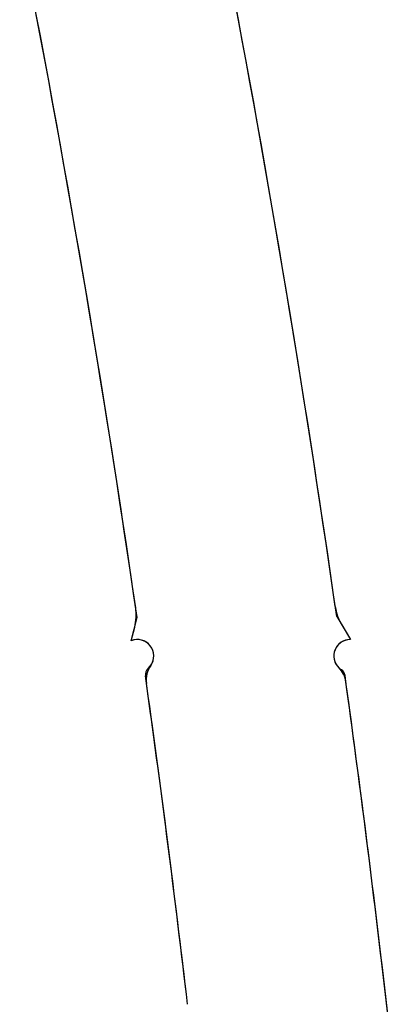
# Model space of a CAD drawing. Header units: inches. Extents: x -122 to 123, y -201 to 75.
# Tile 131 of 191: x -8.885 to -7.997, y 50.983 to 53.338. Entities that reach past the tile are written whole.
import ezdxf

# ---------------------------------------------------------------- set-up
doc = ezdxf.new("R2010")
doc.units = ezdxf.units.IN
doc.header["$MEASUREMENT"] = 0
doc.linetypes.add('HIDDEN', pattern=[0.075, 0.05, -0.025])

msp = doc.modelspace()

# ---------------------------------------------------------------- linework, layer by layer
at = {"color": 7, "linetype": 'Continuous', "lineweight": 25}
for p, q in [((-8.61861, 51.85267), (-8.60465, 51.9079)), ((-8.12777, 51.91066), (-8.09522, 51.85542)), ((-8.61861, 51.85267), (-8.61048, 51.88484)), ((-8.11572, 51.8902), (-8.09522, 51.85542))]:
    msp.add_line(p, q, dxfattribs=at)
for centre, radius, start, end in [((-41.58267, 47.1423), 33.32057, 8.222803, 11.097162), ((-41.58267, 47.1423), 33.79301, 8.111782, 10.937077), ((-41.58267, 47.1423), 33.32057, 8.263775, 11.065724), ((-41.58267, 47.1423), 33.79301, 8.151961, 10.910207), ((-8.72683, 51.91424), 0.12, 345.8218, 8.26377), ((-8.72683, 51.91424), 0.12, 345.8218, 8.26377), ((-8.01233, 51.95113), 0.12, 188.15196, 210.51278), ((-8.01233, 51.95113), 0.12, 188.15196, 210.51278), ((-8.60414, 51.81605), 0.03937, 324.86672, 111.55617), ((-8.60414, 51.81605), 0.03937, 311.05705, 111.55617), ((-8.09532, 51.81605), 0.03937, 89.85218, 225.31382), ((-8.09532, 51.81605), 0.03937, 89.85218, 237.08501), ((-8.52288, 51.75886), 0.06, 144.86672, 187.94954), ((-8.1652, 51.7454), 0.06, 7.84287, 45.31382), ((-8.56536, 51.77152), 0.01969, 131.05705, 187.98118), ((-41.58267, 47.1423), 33.32057, 6.61877, 7.981176), ((-8.12741, 51.76647), 0.01969, 7.86954, 57.08501), ((-41.58267, 47.1423), 33.79301, 6.356301, 7.86954), ((-41.58267, 47.1423), 33.32057, 6.61877, 7.949541), ((-41.58267, 47.1423), 33.79301, 6.356301, 7.842872)]:
    msp.add_arc(centre, radius, start, end, dxfattribs=at)
at = {"color": 7, "linetype": 'HIDDEN', "lineweight": 18}
for centre, start, end in [((-8.52288, 51.75886), 144.86672, 187.94954), ((-8.1652, 51.7454), 7.84287, 45.31382)]:
    msp.add_arc(centre, 0.06, start, end, dxfattribs=at)

doc.saveas('drawing.dxf')
